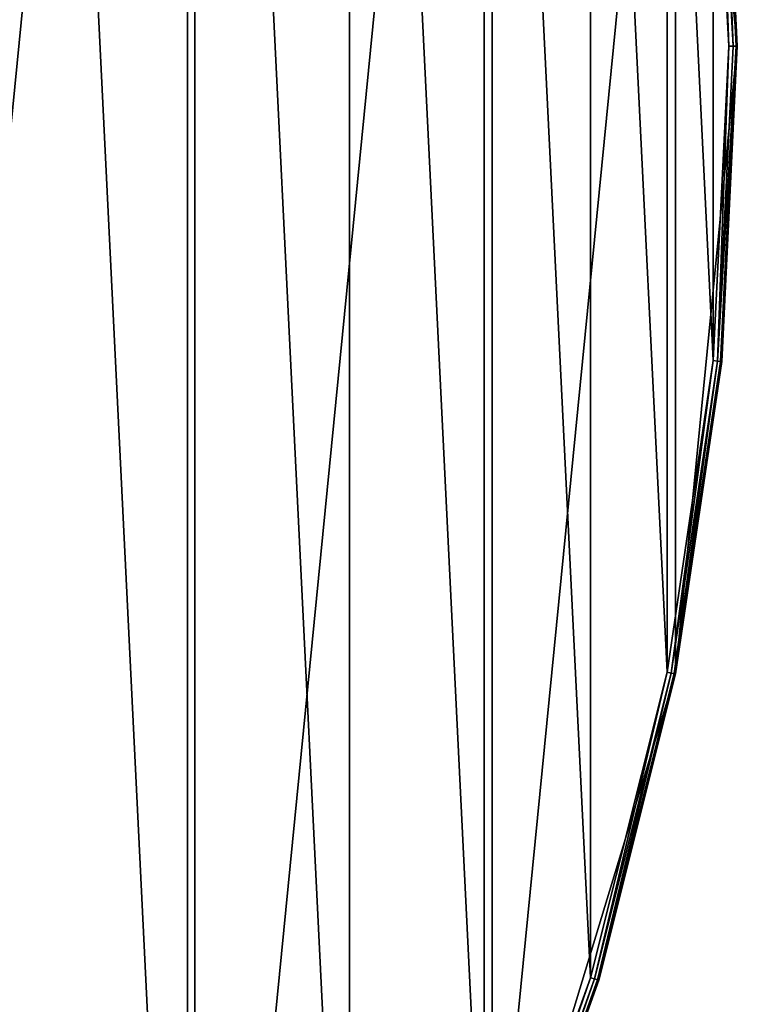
# Model space of a CAD drawing. Extents: x 1 to 151, y 1 to 151.
# Tile 251 of 256: x 134 to 151, y 53 to 76. Entities that reach past the tile are written whole.
import ezdxf

# ---------------------------------------------------------------- set-up
doc = ezdxf.new("R2010")
doc.units = 0
doc.header["$LTSCALE"] = 25.4
doc.layers.get('0').update_dxf_attribs({"color": 13, "linetype": 'CONTINUOUS'})

# ---------------------------------------------------------------- blocks, each defined once
blk = doc.blocks.new('MONTERREY-LED-9507_STL_1')
at = {"color": 250}
for p, q in [((150.75, 75.75), (149.309, 90.382)), ((150.75, 75.75), (149.309, 90.382)), ((150.55, 75.75, 15.5), (150.19, 83.082, 15.5)), ((150.55, 75.75, 15.5), (150.19, 83.082, 15.5)), ((150.65, 75.75, 15.473), (150.289, 83.091, 15.473)), ((150.65, 75.75, 15.473), (150.289, 83.091, 15.473)), ((150.723, 75.75, 15.4), (150.362, 83.099, 15.4)), ((150.723, 75.75, 15.4), (150.362, 83.099, 15.4)), ((150.389, 83.101, 15.3), (150.75, 75.75)), ((150.389, 83.101, 15.3), (150.75, 75.75)), ((150.389, 83.101, 15.3), (150.75, 75.75, 15.3)), ((150.389, 83.101, 15.3), (150.75, 75.75, 15.3)), ((149.309, 61.118), (150.75, 75.75)), ((149.309, 61.118), (150.75, 75.75)), ((150.19, 68.418, 15.5), (150.55, 75.75, 15.5)), ((150.19, 68.418, 15.5), (150.55, 75.75, 15.5)), ((150.289, 68.409, 15.473), (150.65, 75.75, 15.473)), ((150.289, 68.409, 15.473), (150.65, 75.75, 15.473)), ((150.362, 68.401, 15.4), (150.723, 75.75, 15.4)), ((150.362, 68.401, 15.4), (150.723, 75.75, 15.4)), ((150.75, 75.75), (150.389, 68.399, 15.3)), ((150.75, 75.75, 15.3), (150.389, 68.399, 15.3)), ((150.75, 75.75), (150.389, 68.399, 15.3)), ((150.75, 75.75, 15.3), (150.389, 68.399, 15.3)), ((150.65, 75.75, 15.473), (150.55, 75.75, 15.5)), ((150.65, 75.75, 15.473), (150.55, 75.75, 15.5)), ((150.723, 75.75, 15.4), (150.65, 75.75, 15.473)), ((150.723, 75.75, 15.4), (150.65, 75.75, 15.473)), ((150.75, 75.75, 15.3), (150.723, 75.75, 15.4)), ((150.75, 75.75, 15.3), (150.723, 75.75, 15.4)), ((150.75, 75.75, 15.3), (150.75, 75.75)), ((150.75, 75.75, 15.3), (150.75, 75.75)), ((149.113, 61.157, 15.5), (150.19, 68.418, 15.5)), ((149.113, 61.157, 15.5), (150.19, 68.418, 15.5)), ((149.211, 61.138, 15.473), (150.289, 68.409, 15.473)), ((149.211, 61.138, 15.473), (150.289, 68.409, 15.473)), ((149.283, 61.123, 15.4), (150.362, 68.401, 15.4)), ((149.283, 61.123, 15.4), (150.362, 68.401, 15.4)), ((150.389, 68.399, 15.3), (149.309, 61.118)), ((150.389, 68.399, 15.3), (149.309, 61.118)), ((150.389, 68.399, 15.3), (149.309, 61.118, 15.3)), ((150.389, 68.399, 15.3), (149.309, 61.118, 15.3)), ((150.289, 68.409, 15.473), (150.19, 68.418, 15.5)), ((150.289, 68.409, 15.473), (150.19, 68.418, 15.5)), ((150.362, 68.401, 15.4), (150.289, 68.409, 15.473)), ((150.362, 68.401, 15.4), (150.289, 68.409, 15.473)), ((150.389, 68.399, 15.3), (150.362, 68.401, 15.4)), ((150.389, 68.399, 15.3), (150.362, 68.401, 15.4)), ((145.041, 47.049), (149.309, 61.118)), ((145.041, 47.049), (149.309, 61.118)), ((147.329, 54.037, 15.5), (149.113, 61.157, 15.5)), ((147.329, 54.037, 15.5), (149.113, 61.157, 15.5)), ((147.425, 54.008, 15.473), (149.211, 61.138, 15.473)), ((147.425, 54.008, 15.473), (149.211, 61.138, 15.473)), ((147.495, 53.986, 15.4), (149.283, 61.123, 15.4)), ((147.495, 53.986, 15.4), (149.283, 61.123, 15.4)), ((149.309, 61.118), (147.521, 53.979, 15.3)), ((149.309, 61.118, 15.3), (147.521, 53.979, 15.3)), ((149.309, 61.118), (147.521, 53.979, 15.3)), ((149.309, 61.118, 15.3), (147.521, 53.979, 15.3)), ((149.211, 61.138, 15.473), (149.113, 61.157, 15.5)), ((149.211, 61.138, 15.473), (149.113, 61.157, 15.5)), ((149.283, 61.123, 15.4), (149.211, 61.138, 15.473)), ((149.283, 61.123, 15.4), (149.211, 61.138, 15.473)), ((149.309, 61.118, 15.3), (149.283, 61.123, 15.4)), ((149.309, 61.118, 15.3), (149.283, 61.123, 15.4)), ((149.309, 61.118, 15.3), (149.309, 61.118)), ((149.309, 61.118, 15.3), (149.309, 61.118)), ((144.856, 47.125, 15.5), (147.329, 54.037, 15.5)), ((144.856, 47.125, 15.5), (147.329, 54.037, 15.5)), ((144.949, 47.087, 15.473), (147.425, 54.008, 15.473)), ((144.949, 47.087, 15.473), (147.425, 54.008, 15.473)), ((145.016, 47.059, 15.4), (147.495, 53.986, 15.4)), ((145.016, 47.059, 15.4), (147.495, 53.986, 15.4)), ((147.521, 53.979, 15.3), (145.041, 47.049)), ((147.521, 53.979, 15.3), (145.041, 47.049)), ((147.521, 53.979, 15.3), (145.041, 47.049, 15.3)), ((147.521, 53.979, 15.3), (145.041, 47.049, 15.3)), ((147.425, 54.008, 15.473), (147.329, 54.037, 15.5)), ((147.425, 54.008, 15.473), (147.329, 54.037, 15.5)), ((147.495, 53.986, 15.4), (147.425, 54.008, 15.473)), ((147.495, 53.986, 15.4), (147.425, 54.008, 15.473)), ((147.521, 53.979, 15.3), (147.495, 53.986, 15.4)), ((147.521, 53.979, 15.3), (147.495, 53.986, 15.4))]:
    blk.add_line(p, q, dxfattribs=at)
mesh = blk.add_polyface(dxfattribs=at)
corners = [(6.252, 75.75), (6.459, 47.049), (2.191, 61.118), (6.989, 73), (13.39, 34.082), (9.002, 70.987), (11.752, 70.25), (14.502, 70.987), (22.717, 22.717), (16.516, 73), (17.252, 75.75), (22.717, 128.783), (34.082, 138.11), (34.082, 13.39), (47.049, 145.041), (47.049, 6.459), (61.118, 149.309), (61.118, 2.191), (75.75, 150.75), (75.75, 0.75), (90.382, 149.309), (90.382, 2.191), (102.249, 131.173), (104.451, 145.041), (102.986, 133.924), (104.999, 135.937), (107.749, 136.674), (117.418, 138.11), (110.499, 135.937), (112.512, 133.924), (113.249, 131.173), (113.249, 20.327), (102.249, 20.327), (104.451, 6.459), (102.986, 17.576), (104.999, 15.563), (107.749, 14.826), (117.418, 13.39), (110.499, 15.563), (112.512, 17.576), (128.783, 128.783), (128.783, 22.717), (138.11, 117.418), (138.11, 34.082), (145.041, 104.451), (145.041, 47.049), (149.309, 90.382), (149.309, 61.118), (150.75, 75.75), (102.986, 128.424), (102.986, 23.076), (104.999, 126.41), (104.999, 25.09), (107.749, 125.674), (107.749, 25.827), (110.499, 126.41), (110.499, 25.09), (112.512, 128.424), (112.512, 23.076), (2.191, 90.382), (0.75, 75.75), (6.459, 104.451), (6.989, 78.5), (13.39, 117.418), (9.002, 80.513), (11.752, 81.25), (14.502, 80.513), (16.516, 78.5)]
mesh.append_faces([[corners[k] for k in face] for face in [(47, 46, 48), (59, 2, 60)]], dxfattribs={"vtx0": -1, "color": 250})
mesh.append_faces([[corners[k] for k in face] for face in [(1, 3, 4), (4, 7, 8), (8, 12, 13), (13, 14, 15), (15, 16, 17), (17, 18, 19), (19, 20, 21), (22, 23, 24), (24, 23, 25), (25, 23, 26), (26, 27, 28), (28, 27, 29), (29, 27, 30), (21, 32, 33), (33, 36, 37), (37, 40, 41), (41, 42, 43), (43, 44, 45), (45, 46, 47), (49, 32, 22), (32, 49, 50), (50, 51, 52), (52, 53, 54), (54, 55, 56), (56, 57, 58), (58, 30, 31), (0, 61, 62), (62, 63, 64), (64, 63, 65), (65, 63, 66), (66, 11, 67), (67, 11, 10)]], dxfattribs={"vtx0": -1, "vtx1": -1, "color": 250})
mesh.append_faces([[corners[k] for k in face] for face in [(8, 10, 11), (21, 20, 22), (30, 27, 31), (32, 21, 22), (37, 31, 27), (2, 61, 0)]], dxfattribs={"vtx0": -1, "vtx1": -1, "vtx2": -1, "color": 250})
mesh.append_faces([[corners[k] for k in face] for face in [(0, 1, 2), (1, 0, 3), (4, 3, 5), (4, 5, 6), (4, 6, 7), (8, 7, 9), (8, 9, 10), (8, 11, 12), (13, 12, 14), (15, 14, 16), (17, 16, 18), (19, 18, 20), (22, 20, 23), (26, 23, 27), (33, 32, 34), (33, 34, 35), (33, 35, 36), (37, 36, 38), (37, 38, 39), (37, 39, 31), (37, 27, 40), (41, 40, 42), (43, 42, 44), (45, 44, 46), (50, 49, 51), (52, 51, 53), (54, 53, 55), (56, 55, 57), (58, 57, 30), (2, 59, 61), (62, 61, 63), (66, 63, 11)]], dxfattribs={"vtx0": -1, "vtx2": -1, "color": 250})
mesh = blk.add_polyface(dxfattribs=at)
corners = [(1.31, 68.418, 15.5), (1.31, 83.082, 15.5), (0.95, 75.75, 15.5), (2.387, 61.157, 15.5), (2.387, 90.343, 15.5), (4.171, 54.037, 15.5), (4.171, 97.463, 15.5), (6.644, 47.125, 15.5), (6.252, 75.75, 15.5), (6.989, 73, 15.5), (9.782, 40.49, 15.5), (9.002, 70.987, 15.5), (11.752, 70.25, 15.5), (13.556, 34.193, 15.5), (14.502, 70.987, 15.5), (17.929, 28.297, 15.5), (16.516, 73, 15.5), (17.252, 75.75, 15.5), (21.55, 75.75, 15.5), (22.858, 128.642, 15.5), (17.929, 123.203, 15.5), (21.916, 82.042, 15.5), (23.011, 88.249, 15.5), (28.297, 133.571, 15.5), (24.819, 94.287, 15.5), (27.315, 100.075, 15.5), (30.467, 105.533, 15.5), (34.193, 137.944, 15.5), (34.23, 110.589, 15.5), (40.49, 141.718, 15.5), (38.556, 115.174, 15.5), (43.384, 119.225, 15.5), (47.125, 144.856, 15.5), (48.65, 122.689, 15.5), (54.037, 147.329, 15.5), (54.282, 125.517, 15.5), (61.157, 149.113, 15.5), (60.205, 127.673, 15.5), (66.338, 129.127, 15.5), (68.418, 150.19, 15.5), (72.599, 129.858, 15.5), (75.75, 150.55, 15.5), (78.901, 129.858, 15.5), (83.082, 150.19, 15.5), (85.162, 129.127, 15.5), (90.343, 149.113, 15.5), (91.295, 127.673, 15.5), (97.463, 147.329, 15.5), (97.218, 125.517, 15.5), (102.85, 122.689, 15.5), (102.249, 131.173, 15.5), (102.986, 128.424, 15.5), (108.116, 119.225, 15.5), (104.999, 126.41, 15.5), (107.749, 125.674, 15.5), (110.499, 126.41, 15.5), (112.944, 115.174, 15.5), (112.512, 128.424, 15.5), (113.249, 131.173, 15.5), (117.27, 110.589, 15.5), (104.375, 6.644, 15.5), (102.249, 20.327, 15.5), (97.463, 4.171, 15.5), (102.986, 17.576, 15.5), (104.999, 15.563, 15.5), (111.01, 9.782, 15.5), (107.749, 14.826, 15.5), (110.499, 15.563, 15.5), (112.512, 17.576, 15.5), (117.307, 13.556, 15.5), (113.249, 20.327, 15.5), (117.27, 40.911, 15.5), (121.033, 45.967, 15.5), (123.203, 17.929, 15.5), (124.185, 51.425, 15.5), (128.642, 22.858, 15.5), (126.681, 57.213, 15.5), (128.489, 63.251, 15.5), (129.584, 69.458, 15.5), (133.571, 28.297, 15.5), (129.95, 75.75, 15.5), (104.375, 144.856, 15.5), (102.986, 133.924, 15.5), (104.999, 135.937, 15.5), (111.01, 141.718, 15.5), (107.749, 136.674, 15.5), (110.499, 135.937, 15.5), (112.512, 133.924, 15.5), (117.307, 137.944, 15.5), (121.033, 105.533, 15.5), (123.203, 133.571, 15.5), (124.185, 100.075, 15.5), (128.642, 128.642, 15.5), (126.681, 94.287, 15.5), (128.489, 88.249, 15.5), (129.584, 82.042, 15.5), (133.571, 123.203, 15.5), (137.944, 34.193, 15.5), (137.944, 117.307, 15.5), (141.718, 40.49, 15.5), (141.718, 111.01, 15.5), (144.856, 47.125, 15.5), (144.856, 104.375, 15.5), (147.329, 54.037, 15.5), (147.329, 97.463, 15.5), (149.113, 61.157, 15.5), (149.113, 90.343, 15.5), (150.19, 68.418, 15.5), (150.19, 83.082, 15.5), (150.55, 75.75, 15.5), (6.644, 104.375, 15.5), (6.989, 78.5, 15.5), (9.782, 111.01, 15.5), (9.002, 80.513, 15.5), (11.752, 81.25, 15.5), (13.556, 117.307, 15.5), (14.502, 80.513, 15.5), (16.516, 78.5, 15.5), (22.858, 22.858, 15.5), (21.916, 69.458, 15.5), (23.011, 63.251, 15.5), (28.297, 17.929, 15.5), (24.819, 57.213, 15.5), (27.315, 51.425, 15.5), (30.467, 45.967, 15.5), (34.193, 13.556, 15.5), (34.23, 40.911, 15.5), (40.49, 9.782, 15.5), (38.556, 36.326, 15.5), (43.384, 32.275, 15.5), (47.125, 6.644, 15.5), (48.65, 28.811, 15.5), (54.037, 4.171, 15.5), (54.282, 25.983, 15.5), (61.157, 2.387, 15.5), (60.205, 23.827, 15.5), (66.338, 22.373, 15.5), (68.418, 1.31, 15.5), (72.599, 21.642, 15.5), (75.75, 0.95, 15.5), (78.901, 21.642, 15.5), (83.082, 1.31, 15.5), (85.162, 22.373, 15.5), (90.343, 2.387, 15.5), (91.295, 23.827, 15.5), (97.218, 25.983, 15.5), (102.85, 28.811, 15.5), (102.986, 23.076, 15.5), (108.116, 32.275, 15.5), (104.999, 25.09, 15.5), (107.749, 25.827, 15.5), (110.499, 25.09, 15.5), (112.944, 36.326, 15.5), (112.512, 23.076, 15.5)]
mesh.append_faces([[corners[k] for k in face] for face in [(0, 1, 2), (108, 107, 109)]], dxfattribs={"vtx0": -1, "color": 250})
mesh.append_faces([[corners[k] for k in face] for face in [(1, 3, 4), (4, 5, 6), (8, 7, 9), (9, 10, 11), (11, 10, 12), (12, 13, 14), (14, 15, 16), (16, 15, 17), (19, 22, 23), (23, 26, 27), (27, 28, 29), (29, 31, 32), (32, 33, 34), (34, 35, 36), (36, 38, 39), (39, 40, 41), (41, 42, 43), (43, 44, 45), (45, 46, 47), (50, 49, 51), (51, 52, 53), (53, 52, 54), (54, 52, 55), (55, 56, 57), (57, 56, 58), (60, 61, 62), (61, 60, 63), (63, 60, 64), (64, 65, 66), (66, 65, 67), (67, 65, 68), (68, 69, 70), (71, 69, 72), (72, 73, 74), (74, 75, 76), (76, 75, 77), (77, 75, 78), (78, 79, 80), (81, 83, 84), (84, 87, 88), (88, 89, 90), (90, 91, 92), (92, 95, 96), (96, 97, 98), (98, 99, 100), (100, 101, 102), (102, 103, 104), (104, 105, 106), (106, 107, 108), (110, 111, 112), (112, 114, 115), (115, 116, 20), (18, 118, 119), (119, 118, 120), (120, 121, 122), (122, 121, 123), (123, 121, 124), (124, 125, 126), (126, 127, 128), (128, 127, 129), (129, 130, 131), (131, 132, 133), (133, 134, 135), (135, 134, 136), (136, 137, 138), (138, 139, 140), (140, 141, 142), (142, 143, 144), (144, 62, 145), (145, 62, 146), (146, 147, 148), (148, 151, 152), (152, 70, 71)]], dxfattribs={"vtx0": -1, "vtx1": -1, "color": 250})
mesh.append_faces([[corners[k] for k in face] for face in [(6, 7, 8), (47, 49, 50), (70, 69, 71), (88, 58, 59), (96, 80, 79), (20, 17, 15), (20, 118, 18), (146, 62, 61)]], dxfattribs={"vtx0": -1, "vtx1": -1, "vtx2": -1, "color": 250})
mesh.append_faces([[corners[k] for k in face] for face in [(1, 0, 3), (4, 3, 5), (6, 5, 7), (9, 7, 10), (12, 10, 13), (14, 13, 15), (18, 19, 20), (19, 18, 21), (19, 21, 22), (23, 22, 24), (23, 24, 25), (23, 25, 26), (27, 26, 28), (29, 28, 30), (29, 30, 31), (32, 31, 33), (34, 33, 35), (36, 35, 37), (36, 37, 38), (39, 38, 40), (41, 40, 42), (43, 42, 44), (45, 44, 46), (47, 46, 48), (47, 48, 49), (51, 49, 52), (55, 52, 56), (58, 56, 59), (64, 60, 65), (68, 65, 69), (72, 69, 73), (74, 73, 75), (78, 75, 79), (50, 81, 47), (81, 50, 82), (81, 82, 83), (84, 83, 85), (84, 85, 86), (84, 86, 87), (88, 87, 58), (88, 59, 89), (90, 89, 91), (92, 91, 93), (92, 93, 94), (92, 94, 95), (96, 95, 80), (96, 79, 97), (98, 97, 99), (100, 99, 101), (102, 101, 103), (104, 103, 105), (106, 105, 107), (8, 110, 6), (110, 8, 111), (112, 111, 113), (112, 113, 114), (115, 114, 116), (20, 116, 117), (20, 117, 17), (20, 15, 118), (120, 118, 121), (124, 121, 125), (126, 125, 127), (129, 127, 130), (131, 130, 132), (133, 132, 134), (136, 134, 137), (138, 137, 139), (140, 139, 141), (142, 141, 143), (144, 143, 62), (146, 61, 147), (148, 147, 149), (148, 149, 150), (148, 150, 151), (152, 151, 153), (152, 153, 70)]], dxfattribs={"vtx0": -1, "vtx2": -1, "color": 250})
mesh = blk.add_polyface(dxfattribs=at)
corners = [(149.309, 90.382), (150.389, 83.101, 15.3), (150.75, 75.75)]
mesh.append_faces([[corners[k] for k in face] for face in [(0, 1, 2)]], dxfattribs={"color": 250})
mesh = blk.add_polyface(dxfattribs=at)
corners = [(150.55, 75.75, 15.5), (150.289, 83.091, 15.473), (150.19, 83.082, 15.5), (150.65, 75.75, 15.473)]
mesh.append_faces([[corners[k] for k in face] for face in [(0, 1, 2), (1, 0, 3)]], dxfattribs={"vtx0": -1, "color": 250})
mesh = blk.add_polyface(dxfattribs=at)
corners = [(150.362, 83.099, 15.4), (150.65, 75.75, 15.473), (150.723, 75.75, 15.4), (150.289, 83.091, 15.473)]
mesh.append_faces([[corners[k] for k in face] for face in [(0, 1, 2), (1, 0, 3)]], dxfattribs={"vtx0": -1, "color": 250})
mesh = blk.add_polyface(dxfattribs=at)
corners = [(150.389, 83.101, 15.3), (150.723, 75.75, 15.4), (150.75, 75.75, 15.3), (150.362, 83.099, 15.4)]
mesh.append_faces([[corners[k] for k in face] for face in [(0, 1, 2), (1, 0, 3)]], dxfattribs={"vtx0": -1, "color": 250})
mesh = blk.add_polyface(dxfattribs=at)
corners = [(150.389, 83.101, 15.3), (150.75, 75.75, 15.3), (150.75, 75.75)]
mesh.append_faces([[corners[k] for k in face] for face in [(0, 1, 2)]], dxfattribs={"color": 250})
mesh = blk.add_polyface(dxfattribs=at)
corners = [(150.75, 75.75), (150.389, 68.399, 15.3), (149.309, 61.118)]
mesh.append_faces([[corners[k] for k in face] for face in [(0, 1, 2)]], dxfattribs={"color": 250})
mesh = blk.add_polyface(dxfattribs=at)
corners = [(150.289, 68.409, 15.473), (150.55, 75.75, 15.5), (150.19, 68.418, 15.5), (150.65, 75.75, 15.473)]
mesh.append_faces([[corners[k] for k in face] for face in [(0, 1, 2), (1, 0, 3)]], dxfattribs={"vtx0": -1, "color": 250})
mesh = blk.add_polyface(dxfattribs=at)
corners = [(150.723, 75.75, 15.4), (150.289, 68.409, 15.473), (150.362, 68.401, 15.4), (150.65, 75.75, 15.473)]
mesh.append_faces([[corners[k] for k in face] for face in [(0, 1, 2), (1, 0, 3)]], dxfattribs={"vtx0": -1, "color": 250})
mesh = blk.add_polyface(dxfattribs=at)
corners = [(150.75, 75.75, 15.3), (150.362, 68.401, 15.4), (150.389, 68.399, 15.3), (150.723, 75.75, 15.4)]
mesh.append_faces([[corners[k] for k in face] for face in [(0, 1, 2), (1, 0, 3)]], dxfattribs={"vtx0": -1, "color": 250})
mesh = blk.add_polyface(dxfattribs=at)
corners = [(150.75, 75.75, 15.3), (150.389, 68.399, 15.3), (150.75, 75.75)]
mesh.append_faces([[corners[k] for k in face] for face in [(0, 1, 2)]], dxfattribs={"color": 250})
mesh = blk.add_polyface(dxfattribs=at)
corners = [(149.211, 61.138, 15.473), (150.19, 68.418, 15.5), (149.113, 61.157, 15.5), (150.289, 68.409, 15.473)]
mesh.append_faces([[corners[k] for k in face] for face in [(0, 1, 2), (1, 0, 3)]], dxfattribs={"vtx0": -1, "color": 250})
mesh = blk.add_polyface(dxfattribs=at)
corners = [(149.283, 61.123, 15.4), (150.289, 68.409, 15.473), (149.211, 61.138, 15.473), (150.362, 68.401, 15.4)]
mesh.append_faces([[corners[k] for k in face] for face in [(0, 1, 2), (1, 0, 3)]], dxfattribs={"vtx0": -1, "color": 250})
mesh = blk.add_polyface(dxfattribs=at)
corners = [(150.389, 68.399, 15.3), (149.283, 61.123, 15.4), (149.309, 61.118, 15.3), (150.362, 68.401, 15.4)]
mesh.append_faces([[corners[k] for k in face] for face in [(0, 1, 2), (1, 0, 3)]], dxfattribs={"vtx0": -1, "color": 250})
mesh = blk.add_polyface(dxfattribs=at)
corners = [(150.389, 68.399, 15.3), (149.309, 61.118, 15.3), (149.309, 61.118)]
mesh.append_faces([[corners[k] for k in face] for face in [(0, 1, 2)]], dxfattribs={"color": 250})
mesh = blk.add_polyface(dxfattribs=at)
corners = [(149.309, 61.118), (147.521, 53.979, 15.3), (145.041, 47.049)]
mesh.append_faces([[corners[k] for k in face] for face in [(0, 1, 2)]], dxfattribs={"color": 250})
mesh = blk.add_polyface(dxfattribs=at)
corners = [(147.425, 54.008, 15.473), (149.113, 61.157, 15.5), (147.329, 54.037, 15.5), (149.211, 61.138, 15.473)]
mesh.append_faces([[corners[k] for k in face] for face in [(0, 1, 2), (1, 0, 3)]], dxfattribs={"vtx0": -1, "color": 250})
mesh = blk.add_polyface(dxfattribs=at)
corners = [(147.495, 53.986, 15.4), (149.211, 61.138, 15.473), (147.425, 54.008, 15.473), (149.283, 61.123, 15.4)]
mesh.append_faces([[corners[k] for k in face] for face in [(0, 1, 2), (1, 0, 3)]], dxfattribs={"vtx0": -1, "color": 250})
mesh = blk.add_polyface(dxfattribs=at)
corners = [(149.309, 61.118, 15.3), (147.495, 53.986, 15.4), (147.521, 53.979, 15.3), (149.283, 61.123, 15.4)]
mesh.append_faces([[corners[k] for k in face] for face in [(0, 1, 2), (1, 0, 3)]], dxfattribs={"vtx0": -1, "color": 250})
mesh = blk.add_polyface(dxfattribs=at)
corners = [(149.309, 61.118, 15.3), (147.521, 53.979, 15.3), (149.309, 61.118)]
mesh.append_faces([[corners[k] for k in face] for face in [(0, 1, 2)]], dxfattribs={"color": 250})
mesh = blk.add_polyface(dxfattribs=at)
corners = [(144.949, 47.087, 15.473), (147.329, 54.037, 15.5), (144.856, 47.125, 15.5), (147.425, 54.008, 15.473)]
mesh.append_faces([[corners[k] for k in face] for face in [(0, 1, 2), (1, 0, 3)]], dxfattribs={"vtx0": -1, "color": 250})
mesh = blk.add_polyface(dxfattribs=at)
corners = [(145.016, 47.059, 15.4), (147.425, 54.008, 15.473), (144.949, 47.087, 15.473), (147.495, 53.986, 15.4)]
mesh.append_faces([[corners[k] for k in face] for face in [(0, 1, 2), (1, 0, 3)]], dxfattribs={"vtx0": -1, "color": 250})
mesh = blk.add_polyface(dxfattribs=at)
corners = [(147.521, 53.979, 15.3), (145.016, 47.059, 15.4), (145.041, 47.049, 15.3), (147.495, 53.986, 15.4)]
mesh.append_faces([[corners[k] for k in face] for face in [(0, 1, 2), (1, 0, 3)]], dxfattribs={"vtx0": -1, "color": 250})
mesh = blk.add_polyface(dxfattribs=at)
corners = [(147.521, 53.979, 15.3), (145.041, 47.049, 15.3), (145.041, 47.049)]
mesh.append_faces([[corners[k] for k in face] for face in [(0, 1, 2)]], dxfattribs={"color": 250})

msp = doc.modelspace()

# ---------------------------------------------------------------- block references
at = {"color": 0}
msp.add_blockref('MONTERREY-LED-9507_STL_1', (0, 0), dxfattribs=at)

doc.saveas('drawing.dxf')
